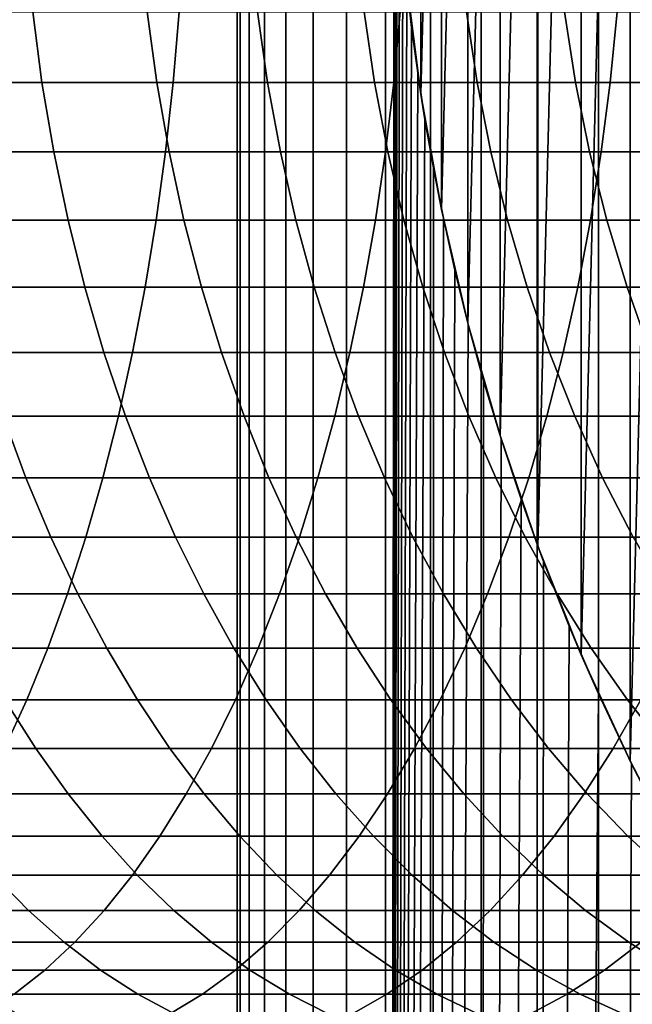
# Model space of a CAD drawing. Header units: metres. Extents: x -244 to 24, y -123 to 0.
# Tile 106 of 146: x -25.57 to -19.73, y -40.51 to -31.12. Entities that reach past the tile are written whole.
import ezdxf

# ---------------------------------------------------------------- set-up
doc = ezdxf.new("R2010")
doc.units = ezdxf.units.M
doc.layers.add('solid_10_231_103_000', color=7, linetype='CONTINUOUS')

msp = doc.modelspace()

# ---------------------------------------------------------------- linework, layer by layer
at = {"layer": 'solid_10_231_103_000'}
for points in [[(-23.5, -107), (-23.470789, -107, 1.171371), (-23.470787, -1, 1.171378), (-23.5, -1)], [(-23.470789, -107, -1.171371), (-23.5, -107), (-23.5, -1), (-23.470787, -1, -1.171379)], [(-23.470789, -107, 1.171371), (-23.383224, -107, 2.339831), (-23.383223, -1, 2.339844), (-23.470787, -1, 1.171378)], [(-23.470787, -1, -1.171379), (-23.383223, -1, -2.339845), (-23.383224, -107, -2.339831), (-23.470789, -107, -1.171371)], [(-23.383224, -107, 2.339831), (-23.237528, -107, 3.502476), (-23.237524, -1, 3.502493), (-23.383223, -1, 2.339844)], [(-23.383223, -1, -2.339845), (-23.237524, -1, -3.502494), (-23.237528, -107, -3.502476), (-23.383224, -107, -2.339831)], [(-23.237528, -107, 3.502476), (-23.034058, -107, 4.656412), (-23.034054, -1, 4.656434), (-23.237524, -1, 3.502493)], [(-23.237524, -1, -3.502494), (-23.034054, -1, -4.656436), (-23.034058, -107, -4.656412), (-23.237528, -107, -3.502476)], [(-23.034058, -107, 4.656412), (-22.773323, -107, 5.798772), (-22.773315, -1, 5.798798), (-23.034054, -1, 4.656434)], [(-23.034054, -1, -4.656436), (-22.773315, -1, -5.7988), (-22.773323, -107, -5.798772), (-23.034058, -107, -4.656412)], [(-22.773323, -107, 5.798772), (-22.455971, -107, 6.926718), (-22.455961, -1, 6.926746), (-22.773315, -1, 5.798798)], [(-22.773315, -1, -5.7988), (-22.455959, -1, -6.926749), (-22.455971, -107, -6.926718), (-22.773323, -107, -5.798772)], [(-22.455971, -107, 6.926718), (-22.082787, -107, 8.037445), (-22.082777, -1, 8.037473), (-22.455961, -1, 6.926746)], [(-22.455959, -1, -6.926749), (-22.082775, -1, -8.037476), (-22.082787, -107, -8.037445), (-22.455971, -107, -6.926718)], [(-22.082787, -107, 8.037445), (-21.654701, -107, 9.128193), (-21.65469, -1, 9.128219), (-22.082777, -1, 8.037473)], [(-22.000078, -28.501669, -8.261148), (-22.082787, -107, -8.037445), (-22.082775, -1, -8.037476)], [(-21.654701, -107, 9.128193), (-21.172779, -107, 10.196246), (-21.172768, -1, 10.196269), (-21.65469, -1, 9.128219)], [(-21.172779, -107, 10.196246), (-20.638218, -107, 11.238949), (-20.638206, -1, 11.23897), (-21.172768, -1, 10.196269)], [(-20.638218, -107, 11.238949), (-20.052347, -107, 12.253709), (-20.052336, -1, 12.253728), (-20.638206, -1, 11.23897)], [(-20.052347, -107, 12.253709), (-19.416624, -107, 13.238004), (-19.416611, -1, 13.238022), (-20.052336, -1, 12.253728)], [(-19.751841, -38.188374, -100), (-19.751841, -18.811626, -100), (-19.23547, -17.823109, -100)], [(-19.23547, -39.176891, -100), (-19.751841, -38.188374, -100), (-19.23547, -17.823109, -100)], [(-20.217093, -37.17577, -100), (-20.217093, -19.82423, -100), (-19.751841, -18.811626, -100)], [(-19.751841, -38.188374, -100), (-20.217093, -37.17577, -100), (-19.751841, -18.811626, -100)], [(-20.630447, -36.140938, -100), (-20.630447, -20.859064, -100), (-20.217093, -19.82423, -100)], [(-20.217093, -37.17577, -100), (-20.630447, -36.140938, -100), (-20.217093, -19.82423, -100)], [(-20.99114, -35.085739, -100), (-20.99114, -21.914261, -100), (-20.630447, -20.859064, -100)], [(-20.630447, -36.140938, -100), (-20.99114, -35.085739, -100), (-20.630447, -20.859064, -100)], [(-21.297712, -34.014267, -100), (-21.297712, -22.985733, -100), (-20.99114, -21.914261, -100)], [(-20.99114, -35.085739, -100), (-21.297712, -34.014267, -100), (-20.99114, -21.914261, -100)], [(-21.549604, -32.928753, -100), (-21.549604, -24.071247, -100), (-21.297712, -22.985733, -100)], [(-21.297712, -34.014267, -100), (-21.549604, -32.928753, -100), (-21.297712, -22.985733, -100)], [(-21.746326, -31.831261, -100), (-21.746326, -25.168739, -100), (-21.549604, -24.071247, -100)], [(-21.549604, -32.928753, -100), (-21.746326, -31.831261, -100), (-21.549604, -24.071247, -100)], [(-21.746326, -31.831261, -100), (-21.887127, -30.72558, -100), (-21.746326, -25.168739, -100)], [(-21.996967, -28.86558, -8.269425), (-22.082787, -107, -8.037445), (-22.000078, -28.501669, -8.261148)], [(-21.987825, -29.233162, -8.293702), (-22.082787, -107, -8.037445), (-21.996967, -28.86558, -8.269425)], [(-21.97224, -29.605482, -8.334903), (-22.082787, -107, -8.037445), (-21.987825, -29.233162, -8.293702)], [(-21.949762, -29.986137, -8.393922), (-22.082787, -107, -8.037445), (-21.97224, -29.605482, -8.334903)], [(-21.919973, -30.375597, -8.47141), (-22.082787, -107, -8.037445), (-21.949762, -29.986137, -8.393922)], [(-21.881695, -30.778101, -8.569798), (-22.082787, -107, -8.037445), (-21.919973, -30.375597, -8.47141)], [(-21.834602, -31.193295, -8.689083), (-22.082787, -107, -8.037445), (-21.881695, -30.778101, -8.569798)], [(-21.834602, -31.193295, -8.689083), (-21.881695, -30.778101, -8.569798), (-21.887127, -30.72558, -100), (-21.746326, -31.831261, -100)], [(-26.490658, -31.71796, 191.008392), (-26.574175, -31.046267, 190.900925), (-25.44813, -31.046267, 189.991058), (-25.360598, -31.71796, 190.095276)], [(-26.199203, -31.046267, 217.816879), (-26.2516, -31.71796, 217.691269), (-24.110025, -31.71796, 216.749908), (-24.052904, -31.046267, 216.873444)], [(-25.360598, -31.71796, 190.095276), (-25.44813, -31.046267, 189.991058), (-24.357391, -31.046267, 189.039139), (-24.26597, -31.71796, 189.139969)], [(-24.26597, -31.71796, 189.139969), (-24.357391, -31.046267, 189.039139), (-23.303528, -31.046267, 188.046555), (-23.208351, -31.71796, 188.143845)], [(-24.052904, -31.046267, 216.873444), (-24.110025, -31.71796, 216.749908), (-22.005682, -31.71796, 215.728012), (-21.943918, -31.046267, 215.849304)], [(-23.208351, -31.71796, 188.143845), (-23.303528, -31.046267, 188.046555), (-22.288059, -31.046267, 187.01474), (-22.18926, -31.71796, 187.108353)], [(-22.18926, -31.71796, 187.108353), (-22.288059, -31.046267, 187.01474), (-21.312441, -31.046267, 185.94516), (-21.210163, -31.71796, 186.034958)], [(-21.943918, -31.046267, 215.849304), (-22.005682, -31.71796, 215.728012), (-19.941597, -31.71796, 214.627075), (-19.875278, -31.046267, 214.745941)], [(-21.210163, -31.71796, 186.034958), (-21.312441, -31.046267, 185.94516), (-20.378077, -31.046267, 184.839355), (-20.272469, -31.71796, 184.925201)], [(-20.272469, -31.71796, 184.925201), (-20.378077, -31.046267, 184.839355), (-19.486313, -31.046267, 183.698914), (-19.377525, -31.71796, 183.780701)], [(-19.875278, -31.046267, 214.745941), (-19.941597, -31.71796, 214.627075), (-17.920736, -31.71796, 213.448669), (-17.84996, -31.046267, 213.564926)], [(-21.776991, -31.624016, -8.832477), (-22.082787, -107, -8.037445), (-21.834602, -31.193295, -8.689083)], [(-21.776991, -31.624016, -8.832477), (-21.834602, -31.193295, -8.689083), (-21.746326, -31.831261, -100)], [(-21.708485, -32.07, -8.99954), (-22.082787, -107, -8.037445), (-21.776991, -31.624016, -8.832477)], [(-21.708485, -32.07, -8.99954), (-21.776991, -31.624016, -8.832477), (-21.746326, -31.831261, -100)], [(-26.383747, -32.380791, 191.14595), (-26.490658, -31.71796, 191.008392), (-25.360598, -31.71796, 190.095276), (-25.248547, -32.380791, 190.228683)], [(-26.2516, -31.71796, 217.691269), (-26.318674, -32.380791, 217.530472), (-24.183147, -32.380791, 216.591766), (-24.110025, -31.71796, 216.749908)], [(-25.248547, -32.380791, 190.228683), (-25.360598, -31.71796, 190.095276), (-24.26597, -31.71796, 189.139969), (-24.148943, -32.380791, 189.269043)], [(-24.148943, -32.380791, 189.269043), (-24.26597, -31.71796, 189.139969), (-23.208351, -31.71796, 188.143845), (-23.086514, -32.380791, 188.268387)], [(-24.110025, -31.71796, 216.749908), (-24.183147, -32.380791, 216.591766), (-22.084747, -32.380791, 215.572769), (-22.005682, -31.71796, 215.728012)], [(-23.086514, -32.380791, 188.268387), (-23.208351, -31.71796, 188.143845), (-22.18926, -31.71796, 187.108353), (-22.062788, -32.380791, 187.22818)], [(-22.062788, -32.380791, 187.22818), (-22.18926, -31.71796, 187.108353), (-21.210163, -31.71796, 186.034958), (-21.079239, -32.380791, 186.149902)], [(-22.005682, -31.71796, 215.728012), (-22.084747, -32.380791, 215.572769), (-20.026491, -32.380791, 214.47493), (-19.941597, -31.71796, 214.627075)], [(-21.079239, -32.380791, 186.149902), (-21.210163, -31.71796, 186.034958), (-20.272469, -31.71796, 184.925201), (-20.13728, -32.380791, 185.03511)], [(-20.13728, -32.380791, 185.03511), (-20.272469, -31.71796, 184.925201), (-19.377525, -31.71796, 183.780701), (-19.238266, -32.380791, 183.885406)], [(-19.941597, -31.71796, 214.627075), (-20.026491, -32.380791, 214.47493), (-18.011339, -32.380791, 213.299866), (-17.920736, -31.71796, 213.448669)], [(-21.627167, -32.532677, -9.193237), (-21.708485, -32.07, -8.99954), (-21.746326, -31.831261, -100), (-21.549604, -32.928753, -100)], [(-21.627167, -32.532677, -9.193237), (-21.654701, -107, -9.128193), (-22.082787, -107, -8.037445), (-21.708485, -32.07, -8.99954)], [(-26.318674, -32.380791, 217.530472), (-26.400206, -33.032593, 217.335007), (-24.27203, -33.032593, 216.399536), (-24.183147, -32.380791, 216.591766)], [(-26.25379, -33.032593, 191.313171), (-26.383747, -32.380791, 191.14595), (-25.248547, -32.380791, 190.228683), (-25.112343, -33.032593, 190.390869)], [(-25.112343, -33.032593, 190.390869), (-25.248547, -32.380791, 190.228683), (-24.148943, -32.380791, 189.269043), (-24.006687, -33.032593, 189.425934)], [(-24.183147, -32.380791, 216.591766), (-24.27203, -33.032593, 216.399536), (-22.180855, -33.032593, 215.384048), (-22.084747, -32.380791, 215.572769)], [(-24.006687, -33.032593, 189.425934), (-24.148943, -32.380791, 189.269043), (-23.086514, -32.380791, 188.268387), (-22.938412, -33.032593, 188.419785)], [(-22.938412, -33.032593, 188.419785), (-23.086514, -32.380791, 188.268387), (-22.062788, -32.380791, 187.22818), (-21.909054, -33.032593, 187.37384)], [(-22.084747, -32.380791, 215.572769), (-22.180855, -33.032593, 215.384048), (-20.129684, -33.032593, 214.289993), (-20.026491, -32.380791, 214.47493)], [(-21.909054, -33.032593, 187.37384), (-22.062788, -32.380791, 187.22818), (-21.079239, -32.380791, 186.149902), (-20.920092, -33.032593, 186.289627)], [(-20.920092, -33.032593, 186.289627), (-21.079239, -32.380791, 186.149902), (-20.13728, -32.380791, 185.03511), (-19.97295, -33.032593, 185.168701)], [(-19.97295, -33.032593, 185.168701), (-20.13728, -32.380791, 185.03511), (-19.238266, -32.380791, 183.885406), (-19.068989, -33.032593, 184.012665)], [(-20.026491, -32.380791, 214.47493), (-20.129684, -33.032593, 214.289993), (-18.121471, -33.032593, 213.118958), (-18.011339, -32.380791, 213.299866)], [(-21.53244, -33.011887, -9.412973), (-21.654701, -107, -9.128193), (-21.627167, -32.532677, -9.193237)], [(-21.53244, -33.011887, -9.412973), (-21.627167, -32.532677, -9.193237), (-21.549604, -32.928753, -100)], [(-21.421936, -33.509731, -9.661817), (-21.53244, -33.011887, -9.412973), (-21.549604, -32.928753, -100), (-21.297712, -34.014267, -100)], [(-26.400206, -33.032593, 217.335007), (-26.495928, -33.671242, 217.105515), (-24.376387, -33.671242, 216.173843), (-24.27203, -33.032593, 216.399536)], [(-26.101212, -33.671242, 191.509506), (-26.25379, -33.032593, 191.313171), (-25.112343, -33.032593, 190.390869), (-24.952431, -33.671242, 190.581268)], [(-24.952431, -33.671242, 190.581268), (-25.112343, -33.032593, 190.390869), (-24.006687, -33.032593, 189.425934), (-23.83967, -33.671242, 189.610138)], [(-24.27203, -33.032593, 216.399536), (-24.376387, -33.671242, 216.173843), (-22.293692, -33.671242, 215.162476), (-22.180855, -33.032593, 215.384048)], [(-23.83967, -33.671242, 189.610138), (-24.006687, -33.032593, 189.425934), (-22.938412, -33.032593, 188.419785), (-22.764532, -33.671242, 188.597519)], [(-22.764532, -33.671242, 188.597519), (-22.938412, -33.032593, 188.419785), (-21.909054, -33.032593, 187.37384), (-21.728559, -33.671242, 187.544861)], [(-22.180855, -33.032593, 215.384048), (-22.293692, -33.671242, 215.162476), (-20.250843, -33.671242, 214.072861), (-20.129684, -33.032593, 214.289993)], [(-21.728559, -33.671242, 187.544861), (-21.909054, -33.032593, 187.37384), (-20.920092, -33.032593, 186.289627), (-20.733242, -33.671242, 186.45369)], [(-21.421936, -33.509731, -9.661817), (-21.654701, -107, -9.128193), (-21.53244, -33.011887, -9.412973)], [(-20.733242, -33.671242, 186.45369), (-20.920092, -33.032593, 186.289627), (-19.97295, -33.032593, 185.168701), (-19.780014, -33.671242, 185.325562)], [(-20.129684, -33.032593, 214.289993), (-20.250843, -33.671242, 214.072861), (-18.250774, -33.671242, 212.906586), (-18.121471, -33.032593, 213.118958)], [(-19.780014, -33.671242, 185.325562), (-19.97295, -33.032593, 185.168701), (-19.068989, -33.032593, 184.012665), (-18.870245, -33.671242, 184.162094)], [(-21.294643, -34.026321, -9.939221), (-21.654701, -107, -9.128193), (-21.421936, -33.509731, -9.661817)], [(-21.294643, -34.026321, -9.939221), (-21.421936, -33.509731, -9.661817), (-21.297712, -34.014267, -100)], [(-26.495928, -33.671242, 217.105515), (-26.605532, -34.294655, 216.842758), (-24.495872, -34.294655, 215.915421), (-24.376387, -33.671242, 216.173843)], [(-25.926508, -34.294655, 191.734314), (-26.101212, -33.671242, 191.509506), (-24.952431, -33.671242, 190.581268), (-24.769331, -34.294655, 190.799286)], [(-24.769331, -34.294655, 190.799286), (-24.952431, -33.671242, 190.581268), (-23.83967, -33.671242, 189.610138), (-23.648436, -34.294655, 189.82106)], [(-24.376387, -33.671242, 216.173843), (-24.495872, -34.294655, 215.915421), (-22.422892, -34.294655, 214.908768), (-22.293692, -33.671242, 215.162476)], [(-23.648436, -34.294655, 189.82106), (-23.83967, -33.671242, 189.610138), (-22.764532, -33.671242, 188.597519), (-22.565437, -34.294655, 188.801041)], [(-22.565437, -34.294655, 188.801041), (-22.764532, -33.671242, 188.597519), (-21.728559, -33.671242, 187.544861), (-21.521893, -34.294655, 187.740677)], [(-22.293692, -33.671242, 215.162476), (-22.422892, -34.294655, 214.908768), (-20.389568, -34.294655, 213.824249), (-20.250843, -33.671242, 214.072861)], [(-21.521893, -34.294655, 187.740677), (-21.728559, -33.671242, 187.544861), (-20.733242, -33.671242, 186.45369), (-20.5193, -34.294655, 186.641525)], [(-20.5193, -34.294655, 186.641525), (-20.733242, -33.671242, 186.45369), (-19.780014, -33.671242, 185.325562), (-19.559103, -34.294655, 185.505142)], [(-20.250843, -33.671242, 214.072861), (-20.389568, -34.294655, 213.824249), (-18.398827, -34.294655, 212.663406), (-18.250774, -33.671242, 212.906586)], [(-19.559103, -34.294655, 185.505142), (-19.780014, -33.671242, 185.325562), (-18.870245, -33.671242, 184.162094), (-18.642685, -34.294655, 184.333176)], [(-21.148167, -34.562374, -10.247195), (-21.172779, -107, -10.196246), (-21.654701, -107, -9.128193), (-21.294643, -34.026321, -9.939221)], [(-21.148167, -34.562374, -10.247195), (-21.294643, -34.026321, -9.939221), (-21.297712, -34.014267, -100), (-20.99114, -35.085739, -100)], [(-26.605532, -34.294655, 216.842758), (-26.728657, -34.900795, 216.547577), (-24.630102, -34.900795, 215.625137), (-24.495872, -34.294655, 215.915421)], [(-25.730251, -34.900795, 191.986847), (-25.926508, -34.294655, 191.734314), (-24.769331, -34.294655, 190.799286), (-24.563641, -34.900795, 191.044189)], [(-24.563641, -34.900795, 191.044189), (-24.769331, -34.294655, 190.799286), (-23.648436, -34.294655, 189.82106), (-23.433607, -34.900795, 190.057999)], [(-24.495872, -34.294655, 215.915421), (-24.630102, -34.900795, 215.625137), (-22.568031, -34.900795, 214.623779), (-22.422892, -34.294655, 214.908768)], [(-23.433607, -34.900795, 190.057999), (-23.648436, -34.294655, 189.82106), (-22.565437, -34.294655, 188.801041), (-22.34178, -34.900795, 189.029648)], [(-22.422892, -34.294655, 214.908768), (-22.568031, -34.900795, 214.623779), (-20.545408, -34.900795, 213.544952), (-20.389568, -34.294655, 213.824249)], [(-22.34178, -34.900795, 189.029648), (-22.565437, -34.294655, 188.801041), (-21.521893, -34.294655, 187.740677), (-21.289728, -34.900795, 187.960663)], [(-21.289728, -34.900795, 187.960663), (-21.521893, -34.294655, 187.740677), (-20.5193, -34.294655, 186.641525), (-20.278961, -34.900795, 186.852539)], [(-20.389568, -34.294655, 213.824249), (-20.545408, -34.900795, 213.544952), (-18.565145, -34.900795, 212.390213), (-18.398827, -34.294655, 212.663406)], [(-20.278961, -34.900795, 186.852539), (-20.5193, -34.294655, 186.641525), (-19.559103, -34.294655, 185.505142), (-19.310938, -34.900795, 185.706894)], [(-20.981012, -35.118069, -10.585232), (-21.172779, -107, -10.196246), (-21.148167, -34.562374, -10.247195)], [(-20.981012, -35.118069, -10.585232), (-21.148167, -34.562374, -10.247195), (-20.99114, -35.085739, -100)], [(-26.725348, -35.48769, 193.172058), (-26.931767, -34.900795, 192.884583), (-25.730251, -34.900795, 191.986847), (-25.513083, -35.48769, 192.266281)], [(-26.728657, -34.900795, 216.547577), (-26.864904, -35.48769, 216.220947), (-24.778635, -35.48769, 215.303894), (-24.630102, -34.900795, 215.625137)], [(-25.513083, -35.48769, 192.266281), (-25.730251, -34.900795, 191.986847), (-24.563641, -34.900795, 191.044189), (-24.336031, -35.48769, 191.315201)], [(-24.630102, -34.900795, 215.625137), (-24.778635, -35.48769, 215.303894), (-22.728636, -35.48769, 214.308395), (-22.568031, -34.900795, 214.623779)], [(-24.336031, -35.48769, 191.315201), (-24.563641, -34.900795, 191.044189), (-23.433607, -34.900795, 190.057999), (-23.195887, -35.48769, 190.320175)], [(-23.195887, -35.48769, 190.320175), (-23.433607, -34.900795, 190.057999), (-22.34178, -34.900795, 189.029648), (-22.09429, -35.48769, 189.282639)], [(-22.568031, -34.900795, 214.623779), (-22.728636, -35.48769, 214.308395), (-20.717857, -35.48769, 213.235901), (-20.545408, -34.900795, 213.544952)], [(-22.09429, -35.48769, 189.282639), (-22.34178, -34.900795, 189.029648), (-21.289728, -34.900795, 187.960663), (-21.032822, -35.48769, 188.204071)], [(-21.032822, -35.48769, 188.204071), (-21.289728, -34.900795, 187.960663), (-20.278961, -34.900795, 186.852539), (-20.013012, -35.48769, 187.086044)], [(-20.545408, -34.900795, 213.544952), (-20.717857, -35.48769, 213.235901), (-18.749186, -35.48769, 212.087921), (-18.565145, -34.900795, 212.390213)], [(-20.013012, -35.48769, 187.086044), (-20.278961, -34.900795, 186.852539), (-19.310938, -34.900795, 185.706894), (-19.036325, -35.48769, 185.930145)], [(-20.790642, -35.693581, -10.954416), (-20.981012, -35.118069, -10.585232), (-20.99114, -35.085739, -100), (-20.630447, -36.140938, -100)], [(-20.790642, -35.693581, -10.954416), (-21.172779, -107, -10.196246), (-20.981012, -35.118069, -10.585232)], [(-26.864904, -35.48769, 216.220947), (-27.013828, -36.053425, 215.863922), (-24.940989, -36.053425, 214.952774), (-24.778635, -35.48769, 215.303894)], [(-26.499722, -36.053425, 193.486282), (-26.725348, -35.48769, 193.172058), (-25.513083, -35.48769, 192.266281), (-25.275705, -36.053425, 192.571732)], [(-25.275705, -36.053425, 192.571732), (-25.513083, -35.48769, 192.266281), (-24.336031, -35.48769, 191.315201), (-24.087244, -36.053425, 191.611435)], [(-24.778635, -35.48769, 215.303894), (-24.940989, -36.053425, 214.952774), (-22.904186, -36.053425, 213.963684), (-22.728636, -35.48769, 214.308395)], [(-24.087244, -36.053425, 191.611435), (-24.336031, -35.48769, 191.315201), (-23.195887, -35.48769, 190.320175), (-22.936049, -36.053425, 190.60675)], [(-22.936049, -36.053425, 190.60675), (-23.195887, -35.48769, 190.320175), (-22.09429, -35.48769, 189.282639), (-21.823771, -36.053425, 189.559158)], [(-22.728636, -35.48769, 214.308395), (-22.904186, -36.053425, 213.963684), (-20.906349, -36.053425, 212.898087), (-20.717857, -35.48769, 213.235901)], [(-21.823771, -36.053425, 189.559158), (-22.09429, -35.48769, 189.282639), (-21.032822, -35.48769, 188.204071), (-20.752014, -36.053425, 188.470139)], [(-20.752014, -36.053425, 188.470139), (-21.032822, -35.48769, 188.204071), (-20.013012, -35.48769, 187.086044), (-19.722319, -36.053425, 187.341278)], [(-20.717857, -35.48769, 213.235901), (-20.906349, -36.053425, 212.898087), (-18.950352, -36.053425, 211.757507), (-18.749186, -35.48769, 212.087921)], [(-19.722319, -36.053425, 187.341278), (-20.013012, -35.48769, 187.086044), (-19.036325, -35.48769, 185.930145), (-18.736164, -36.053425, 186.174179)], [(-20.575701, -36.287586, -11.352998), (-20.638218, -107, -11.238949), (-21.172779, -107, -10.196246), (-20.790642, -35.693581, -10.954416)], [(-20.575701, -36.287586, -11.352998), (-20.790642, -35.693581, -10.954416), (-20.630447, -36.140938, -100)], [(-27.013828, -36.053425, 215.863922), (-27.174942, -36.596149, 215.477676), (-25.116631, -36.596149, 214.572906), (-24.940989, -36.053425, 214.952774)], [(-26.255629, -36.596149, 193.826233), (-26.499722, -36.053425, 193.486282), (-25.275705, -36.053425, 192.571732), (-25.018898, -36.596149, 192.902176)], [(-25.018898, -36.596149, 192.902176), (-25.275705, -36.053425, 192.571732), (-24.087244, -36.053425, 191.611435), (-23.818092, -36.596149, 191.9319)], [(-24.940989, -36.053425, 214.952774), (-25.116631, -36.596149, 214.572906), (-23.094105, -36.596149, 213.590759), (-22.904186, -36.053425, 213.963684)], [(-23.818092, -36.596149, 191.9319), (-24.087244, -36.053425, 191.611435), (-22.936049, -36.053425, 190.60675), (-22.654938, -36.596149, 190.916794)], [(-22.904186, -36.053425, 213.963684), (-23.094105, -36.596149, 213.590759), (-21.110271, -36.596149, 212.532623), (-20.906349, -36.053425, 212.898087)], [(-22.654938, -36.596149, 190.916794), (-22.936049, -36.053425, 190.60675), (-21.823771, -36.053425, 189.559158), (-21.531109, -36.596149, 189.858322)], [(-21.531109, -36.596149, 189.858322), (-21.823771, -36.053425, 189.559158), (-20.752014, -36.053425, 188.470139), (-20.448219, -36.596149, 188.757996)], [(-20.906349, -36.053425, 212.898087), (-21.110271, -36.596149, 212.532623), (-19.167984, -36.596149, 211.40004), (-18.950352, -36.053425, 211.757507)], [(-20.448219, -36.596149, 188.757996), (-20.752014, -36.053425, 188.470139), (-19.722319, -36.053425, 187.341278), (-19.407829, -36.596149, 187.617386)], [(-20.331276, -36.904716, -11.785129), (-20.575701, -36.287586, -11.352998), (-20.630447, -36.140938, -100), (-20.217093, -37.17577, -100)], [(-20.331276, -36.904716, -11.785129), (-20.638218, -107, -11.238949), (-20.575701, -36.287586, -11.352998)], [(-27.174942, -36.596149, 215.477676), (-27.347721, -37.114098, 215.063461), (-25.304991, -37.114098, 214.165543), (-25.116631, -36.596149, 214.572906)], [(-25.993862, -37.114098, 194.190796), (-26.255629, -36.596149, 193.826233), (-25.018898, -36.596149, 192.902176), (-24.743498, -37.114098, 193.256561)], [(-25.116631, -36.596149, 214.572906), (-25.304991, -37.114098, 214.165543), (-23.297773, -37.114098, 213.190826), (-23.094105, -36.596149, 213.590759)], [(-24.743498, -37.114098, 193.256561), (-25.018898, -36.596149, 192.902176), (-23.818092, -36.596149, 191.9319), (-23.529453, -37.114098, 192.275589)], [(-23.529453, -37.114098, 192.275589), (-23.818092, -36.596149, 191.9319), (-22.654938, -36.596149, 190.916794), (-22.353476, -37.114098, 191.249283)], [(-23.094105, -36.596149, 213.590759), (-23.297773, -37.114098, 213.190826), (-21.328959, -37.114098, 212.140701), (-21.110271, -36.596149, 212.532623)], [(-22.353476, -37.114098, 191.249283), (-22.654938, -36.596149, 190.916794), (-21.531109, -36.596149, 189.858322), (-21.217257, -37.114098, 190.179138)], [(-21.217257, -37.114098, 190.179138), (-21.531109, -36.596149, 189.858322), (-20.448219, -36.596149, 188.757996), (-20.122431, -37.114098, 189.066681)], [(-21.110271, -36.596149, 212.532623), (-21.328959, -37.114098, 212.140701), (-19.401373, -37.114098, 211.016693), (-19.167984, -36.596149, 211.40004)], [(-20.122431, -37.114098, 189.066681), (-20.448219, -36.596149, 188.757996), (-19.407829, -36.596149, 187.617386), (-19.07057, -37.114098, 187.913498)], [(-20.053686, -37.547421, -12.251518), (-20.638218, -107, -11.238949), (-20.331276, -36.904716, -11.785129)], [(-20.053686, -37.547421, -12.251518), (-20.331276, -36.904716, -11.785129), (-20.217093, -37.17577, -100)], [(-27.347721, -37.114098, 215.063461), (-27.531601, -37.605583, 214.622635), (-25.505453, -37.605583, 213.73201), (-25.304991, -37.114098, 214.165543)], [(-25.715275, -37.605583, 194.578781), (-25.993862, -37.114098, 194.190796), (-24.743498, -37.114098, 193.256561), (-24.450401, -37.605583, 193.633698)], [(-25.304991, -37.114098, 214.165543), (-25.505453, -37.605583, 213.73201), (-23.51453, -37.605583, 212.765198), (-23.297773, -37.114098, 213.190826)], [(-24.450401, -37.605583, 193.633698), (-24.743498, -37.114098, 193.256561), (-23.529453, -37.114098, 192.275589), (-23.222269, -37.605583, 192.641342)], [(-23.222269, -37.605583, 192.641342), (-23.529453, -37.114098, 192.275589), (-22.353476, -37.114098, 191.249283), (-22.032644, -37.605583, 191.603134)], [(-23.297773, -37.114098, 213.190826), (-23.51453, -37.605583, 212.765198), (-21.561695, -37.605583, 211.723602), (-21.328959, -37.114098, 212.140701)], [(-22.032644, -37.605583, 191.603134), (-22.353476, -37.114098, 191.249283), (-21.217257, -37.114098, 190.179138), (-20.88324, -37.605583, 190.520569)], [(-21.328959, -37.114098, 212.140701), (-21.561695, -37.605583, 211.723602), (-19.649757, -37.605583, 210.608719), (-19.401373, -37.114098, 211.016693)], [(-20.88324, -37.605583, 190.520569), (-21.217257, -37.114098, 190.179138), (-20.122431, -37.114098, 189.066681), (-19.775707, -37.605583, 189.395203)], [(-19.737686, -38.217491, -12.754361), (-20.053686, -37.547421, -12.251518), (-20.217093, -37.17577, -100), (-19.751841, -38.188374, -100)], [(-19.775707, -37.605583, 189.395203), (-20.122431, -37.114098, 189.066681), (-19.07057, -37.114098, 187.913498), (-18.711639, -37.605583, 188.228638)], [(-19.737686, -38.217491, -12.754361), (-20.052347, -107, -12.253708), (-20.638218, -107, -11.238949), (-20.053686, -37.547421, -12.251518)], [(-27.531601, -37.605583, 214.622635), (-27.725983, -38.068996, 214.156631), (-25.717365, -38.068996, 213.273712), (-25.505453, -37.605583, 213.73201)], [(-26.73634, -38.068996, 195.89624), (-27.015074, -37.605583, 195.47522), (-25.715275, -37.605583, 194.578781), (-25.420778, -38.068996, 194.988922)], [(-25.505453, -37.605583, 213.73201), (-25.717365, -38.068996, 213.273712), (-23.743666, -38.068996, 212.315262), (-23.51453, -37.605583, 212.765198)], [(-25.420778, -38.068996, 194.988922), (-25.715275, -37.605583, 194.578781), (-24.450401, -37.605583, 193.633698), (-24.140566, -38.068996, 194.032379)], [(-24.140566, -38.068996, 194.032379), (-24.450401, -37.605583, 193.633698), (-23.222269, -37.605583, 192.641342), (-22.897539, -38.068996, 193.027985)], [(-23.51453, -37.605583, 212.765198), (-23.743666, -38.068996, 212.315262), (-21.807726, -38.068996, 211.282684), (-21.561695, -37.605583, 211.723602)], [(-22.897539, -38.068996, 193.027985), (-23.222269, -37.605583, 192.641342), (-22.032644, -37.605583, 191.603134), (-21.693489, -38.068996, 191.977188)], [(-21.693489, -38.068996, 191.977188), (-22.032644, -37.605583, 191.603134), (-20.88324, -37.605583, 190.520569), (-20.530146, -38.068996, 190.8815)], [(-21.561695, -37.605583, 211.723602), (-21.807726, -38.068996, 211.282684), (-19.912329, -38.068996, 210.177429), (-19.649757, -37.605583, 210.608719)], [(-20.530146, -38.068996, 190.8815), (-20.88324, -37.605583, 190.520569), (-19.775707, -37.605583, 189.395203), (-19.409182, -38.068996, 189.742477)], [(-19.649757, -37.605583, 210.608719), (-19.912329, -38.068996, 210.177429), (-18.0602, -38.068996, 209.001114), (-17.781466, -37.605583, 209.422134)], [(-19.409182, -38.068996, 189.742477), (-19.775707, -37.605583, 189.395203), (-18.711639, -37.605583, 188.228638), (-18.332211, -38.068996, 188.561783)], [(-26.443455, -38.502827, 196.338623), (-26.73634, -38.068996, 195.89624), (-25.420778, -38.068996, 194.988922), (-25.111332, -38.502827, 195.419891)], [(-25.717365, -38.068996, 213.273712), (-25.940033, -38.502827, 212.792145), (-23.984434, -38.502827, 211.842484), (-23.743666, -38.068996, 212.315262)], [(-25.111332, -38.502827, 195.419891), (-25.420778, -38.068996, 194.988922), (-24.140566, -38.068996, 194.032379), (-23.815001, -38.502827, 194.451309)], [(-23.815001, -38.502827, 194.451309), (-24.140566, -38.068996, 194.032379), (-22.897539, -38.068996, 193.027985), (-22.556326, -38.502827, 193.434265)], [(-23.743666, -38.068996, 212.315262), (-23.984434, -38.502827, 211.842484), (-22.066246, -38.502827, 210.819366), (-21.807726, -38.068996, 211.282684)], [(-22.556326, -38.502827, 193.434265), (-22.897539, -38.068996, 193.027985), (-21.693489, -38.068996, 191.977188), (-21.337116, -38.502827, 192.370239)], [(-21.807726, -38.068996, 211.282684), (-22.066246, -38.502827, 210.819366), (-20.188231, -38.502827, 209.724258), (-19.912329, -38.068996, 210.177429)], [(-21.337116, -38.502827, 192.370239), (-21.693489, -38.068996, 191.977188), (-20.530146, -38.068996, 190.8815), (-20.159126, -38.502827, 191.260742)], [(-20.159126, -38.502827, 191.260742), (-20.530146, -38.068996, 190.8815), (-19.409182, -38.068996, 189.742477), (-19.02405, -38.502827, 190.107391)], [(-19.912329, -38.068996, 210.177429), (-20.188231, -38.502827, 209.724258), (-18.353085, -38.502827, 208.558731), (-18.0602, -38.068996, 209.001114)], [(-19.371365, -38.92709, -13.304143), (-19.737686, -38.217491, -12.754361), (-19.751841, -38.188374, -100), (-19.23547, -39.176891, -100)], [(-19.371365, -38.92709, -13.304143), (-19.416624, -107, -13.238004), (-20.052347, -107, -12.253708), (-19.737686, -38.217491, -12.754361)], [(-26.137377, -38.905663, 196.800934), (-26.443455, -38.502827, 196.338623), (-25.111332, -38.502827, 195.419891), (-24.787945, -38.905663, 195.87027)], [(-25.940033, -38.502827, 212.792145), (-26.172733, -38.905663, 212.288879), (-24.236048, -38.905663, 211.348404), (-23.984434, -38.502827, 211.842484)], [(-24.787945, -38.905663, 195.87027), (-25.111332, -38.502827, 195.419891), (-23.815001, -38.502827, 194.451309), (-23.47477, -38.905663, 194.889099)], [(-23.984434, -38.502827, 211.842484), (-24.236048, -38.905663, 211.348404), (-22.336412, -38.905663, 210.33519), (-22.066246, -38.502827, 210.819366)], [(-23.47477, -38.905663, 194.889099), (-23.815001, -38.502827, 194.451309), (-22.556326, -38.502827, 193.434265), (-22.199739, -38.905663, 193.858841)], [(-22.199739, -38.905663, 193.858841), (-22.556326, -38.502827, 193.434265), (-21.337116, -38.502827, 192.370239), (-20.964689, -38.905663, 192.780991)], [(-22.066246, -38.502827, 210.819366), (-22.336412, -38.905663, 210.33519), (-20.476559, -38.905663, 209.250671), (-20.188231, -38.502827, 209.724258)], [(-20.964689, -38.905663, 192.780991), (-21.337116, -38.502827, 192.370239), (-20.159126, -38.502827, 191.260742), (-19.771393, -38.905663, 191.657089)], [(-20.188231, -38.502827, 209.724258), (-20.476559, -38.905663, 209.250671), (-18.659164, -38.905663, 208.096405), (-18.353085, -38.502827, 208.558731)], [(-19.771393, -38.905663, 191.657089), (-20.159126, -38.502827, 191.260742), (-19.02405, -38.502827, 190.107391), (-18.621569, -38.905663, 190.488739)], [(-26.172733, -38.905663, 212.288879), (-26.414707, -39.276188, 211.765564), (-24.497688, -39.276188, 210.834641), (-24.236048, -38.905663, 211.348404)], [(-25.819101, -39.276188, 197.281677), (-26.137377, -38.905663, 196.800934), (-24.787945, -38.905663, 195.87027), (-24.451672, -39.276188, 196.338593)], [(-24.451672, -39.276188, 196.338593), (-24.787945, -38.905663, 195.87027), (-23.47477, -38.905663, 194.889099), (-23.120981, -39.276188, 195.34433)], [(-24.236048, -38.905663, 211.348404), (-24.497688, -39.276188, 210.834641), (-22.617344, -39.276188, 209.831711), (-22.336412, -38.905663, 210.33519)], [(-23.120981, -39.276188, 195.34433), (-23.47477, -38.905663, 194.889099), (-22.199739, -38.905663, 193.858841), (-21.828945, -39.276188, 194.300339)], [(-22.336412, -38.905663, 210.33519), (-22.617344, -39.276188, 209.831711), (-20.776379, -39.276188, 208.758209), (-20.476559, -38.905663, 209.250671)], [(-21.828945, -39.276188, 194.300339), (-22.199739, -38.905663, 193.858841), (-20.964689, -38.905663, 192.780991), (-20.577421, -39.276188, 193.208115)], [(-20.577421, -39.276188, 193.208115), (-20.964689, -38.905663, 192.780991), (-19.771393, -38.905663, 191.657089), (-19.36821, -39.276188, 192.069214)], [(-20.476559, -38.905663, 209.250671), (-20.776379, -39.276188, 208.758209), (-18.977438, -39.276188, 207.615677), (-18.659164, -38.905663, 208.096405)], [(-19.36821, -39.276188, 192.069214), (-19.771393, -38.905663, 191.657089), (-18.621569, -38.905663, 190.488739), (-18.203049, -39.276188, 190.8853)], [(-26.910976, -39.613194, 198.681961), (-27.221306, -39.276188, 198.172241), (-25.819101, -39.276188, 197.281677), (-25.489668, -39.613194, 197.779266)], [(-26.414707, -39.276188, 211.765564), (-26.665163, -39.613194, 211.223907), (-24.768501, -39.613194, 210.302872), (-24.497688, -39.276188, 210.834641)], [(-25.489668, -39.613194, 197.779266), (-25.819101, -39.276188, 197.281677), (-24.451672, -39.276188, 196.338593), (-24.103607, -39.613194, 196.823334)], [(-24.497688, -39.276188, 210.834641), (-24.768501, -39.613194, 210.302872), (-22.908125, -39.613194, 209.310593), (-22.617344, -39.276188, 209.831711)], [(-24.103607, -39.613194, 196.823334), (-24.451672, -39.276188, 196.338593), (-23.120981, -39.276188, 195.34433), (-22.754789, -39.613194, 195.815536)], [(-22.754789, -39.613194, 195.815536), (-23.120981, -39.276188, 195.34433), (-21.828945, -39.276188, 194.300339), (-21.44515, -39.613194, 194.757324)], [(-22.617344, -39.276188, 209.831711), (-22.908125, -39.613194, 209.310593), (-21.086708, -39.613194, 208.248489), (-20.776379, -39.276188, 208.758209)], [(-21.44515, -39.613194, 194.757324), (-21.828945, -39.276188, 194.300339), (-20.577421, -39.276188, 193.208115), (-20.176577, -39.613194, 193.650208)], [(-20.776379, -39.276188, 208.758209), (-21.086708, -39.613194, 208.248489), (-19.306871, -39.613194, 207.118088), (-18.977438, -39.276188, 207.615677)], [(-20.176577, -39.613194, 193.650208), (-20.577421, -39.276188, 193.208115), (-19.36821, -39.276188, 192.069214), (-18.950891, -39.613194, 192.495804)], [(-26.665163, -39.613194, 211.223907), (-26.923285, -39.915585, 210.665665), (-25.047604, -39.915585, 209.754822), (-24.768501, -39.613194, 210.302872)], [(-26.591146, -39.915585, 199.207291), (-26.910976, -39.613194, 198.681961), (-25.489668, -39.613194, 197.779266), (-25.150152, -39.915585, 198.292099)], [(-25.150152, -39.915585, 198.292099), (-25.489668, -39.613194, 197.779266), (-24.103607, -39.613194, 196.823334), (-23.744892, -39.915585, 197.322922)], [(-24.768501, -39.613194, 210.302872), (-25.047604, -39.915585, 209.754822), (-23.207806, -39.915585, 208.773514), (-22.908125, -39.613194, 209.310593)], [(-23.744892, -39.915585, 197.322922), (-24.103607, -39.613194, 196.823334), (-22.754789, -39.613194, 195.815536), (-22.37739, -39.915585, 196.301163)], [(-22.908125, -39.613194, 209.310593), (-23.207806, -39.915585, 208.773514), (-21.406536, -39.915585, 207.72316), (-21.086708, -39.613194, 208.248489)], [(-22.37739, -39.915585, 196.301163), (-22.754789, -39.613194, 195.815536), (-21.44515, -39.613194, 194.757324), (-21.04961, -39.915585, 195.228287)], [(-21.04961, -39.915585, 195.228287), (-21.44515, -39.613194, 194.757324), (-20.176577, -39.613194, 193.650208), (-19.763464, -39.915585, 194.105835)], [(-21.086708, -39.613194, 208.248489), (-21.406536, -39.915585, 207.72316), (-19.646389, -39.915585, 206.605255), (-19.306871, -39.613194, 207.118088)], [(-19.763464, -39.915585, 194.105835), (-20.176577, -39.613194, 193.650208), (-18.950891, -39.613194, 192.495804), (-18.5208, -39.915585, 192.93544)], [(-26.923285, -39.915585, 210.665665), (-27.188231, -40.182369, 210.092667), (-25.334084, -40.182369, 209.192276), (-25.047604, -39.915585, 209.754822)], [(-26.262863, -40.182369, 199.746506), (-26.591146, -39.915585, 199.207291), (-25.150152, -39.915585, 198.292099), (-24.801659, -40.182369, 198.818481)], [(-25.047604, -39.915585, 209.754822), (-25.334084, -40.182369, 209.192276), (-23.515409, -40.182369, 208.222244), (-23.207806, -39.915585, 208.773514)], [(-24.801659, -40.182369, 198.818481), (-25.150152, -39.915585, 198.292099), (-23.744892, -39.915585, 197.322922), (-23.376692, -40.182369, 197.835709)], [(-23.376692, -40.182369, 197.835709), (-23.744892, -39.915585, 197.322922), (-22.37739, -39.915585, 196.301163), (-21.990011, -40.182369, 196.799622)], [(-23.207806, -39.915585, 208.773514), (-23.515409, -40.182369, 208.222244), (-21.734821, -40.182369, 207.183945), (-21.406536, -39.915585, 207.72316)], [(-21.990011, -40.182369, 196.799622), (-22.37739, -39.915585, 196.301163), (-21.04961, -39.915585, 195.228287), (-20.643612, -40.182369, 195.7117)], [(-21.406536, -39.915585, 207.72316), (-21.734821, -40.182369, 207.183945), (-19.994881, -40.182369, 206.078873), (-19.646389, -39.915585, 206.605255)], [(-20.643612, -40.182369, 195.7117), (-21.04961, -39.915585, 195.228287), (-19.763464, -39.915585, 194.105835), (-19.339428, -40.182369, 194.573517)], [(-19.646389, -39.915585, 206.605255), (-19.994881, -40.182369, 206.078873), (-18.29809, -40.182369, 204.908646), (-17.929892, -39.915585, 205.421432)], [(-19.339428, -40.182369, 194.573517), (-19.763464, -39.915585, 194.105835), (-18.5208, -39.915585, 192.93544), (-18.079338, -40.182369, 193.386688)], [(-27.188231, -40.182369, 210.092667), (-27.459135, -40.412678, 209.506775), (-25.627008, -40.412678, 208.617081), (-25.334084, -40.182369, 209.192276)], [(-25.927195, -40.412678, 200.297852), (-26.262863, -40.182369, 199.746506), (-24.801659, -40.182369, 198.818481), (-24.445328, -40.412678, 199.356689)], [(-25.334084, -40.182369, 209.192276), (-25.627008, -40.412678, 208.617081), (-23.829931, -40.412678, 207.658554), (-23.515409, -40.182369, 208.222244)], [(-24.445328, -40.412678, 199.356689), (-24.801659, -40.182369, 198.818481), (-23.376692, -40.182369, 197.835709), (-23.00021, -40.412678, 198.360031)], [(-23.515409, -40.182369, 208.222244), (-23.829931, -40.412678, 207.658554), (-22.07049, -40.412678, 206.632599), (-21.734821, -40.182369, 207.183945)], [(-23.00021, -40.412678, 198.360031), (-23.376692, -40.182369, 197.835709), (-21.990011, -40.182369, 196.799622), (-21.59392, -40.412678, 197.309296)], [(-21.734821, -40.182369, 207.183945), (-22.07049, -40.412678, 206.632599), (-20.351213, -40.412678, 205.540649), (-19.994881, -40.182369, 206.078873)], [(-21.59392, -40.412678, 197.309296), (-21.990011, -40.182369, 196.799622), (-20.643612, -40.182369, 195.7117), (-20.228479, -40.412678, 196.205994)], [(-20.228479, -40.412678, 196.205994), (-20.643612, -40.182369, 195.7117), (-19.339428, -40.182369, 194.573517), (-18.905855, -40.412678, 195.051697)], [(-19.994881, -40.182369, 206.078873), (-20.351213, -40.412678, 205.540649), (-18.674574, -40.412678, 204.384308), (-18.29809, -40.182369, 204.908646)], [(-25.585236, -40.605762, 200.859528), (-25.927195, -40.412678, 200.297852), (-24.445328, -40.412678, 199.356689), (-24.082317, -40.605762, 199.904999)], [(-25.627008, -40.412678, 208.617081), (-25.925423, -40.605762, 208.031113), (-24.150349, -40.605762, 207.08432), (-23.829931, -40.412678, 207.658554)], [(-24.082317, -40.605762, 199.904999), (-24.445328, -40.412678, 199.356689), (-23.00021, -40.412678, 198.360031), (-22.616673, -40.605762, 198.89418)], [(-23.829931, -40.412678, 207.658554), (-24.150349, -40.605762, 207.08432), (-22.412449, -40.605762, 206.070923), (-22.07049, -40.412678, 206.632599)], [(-22.616673, -40.605762, 198.89418), (-23.00021, -40.412678, 198.360031), (-21.59392, -40.412678, 197.309296), (-21.190407, -40.605762, 197.828522)], [(-22.07049, -40.412678, 206.632599), (-22.412449, -40.605762, 206.070923), (-20.714222, -40.605762, 204.99234), (-20.351213, -40.412678, 205.540649)], [(-21.190407, -40.605762, 197.828522), (-21.59392, -40.412678, 197.309296), (-20.228479, -40.412678, 196.205994), (-19.805571, -40.605762, 196.709534)], [(-20.351213, -40.412678, 205.540649), (-20.714222, -40.605762, 204.99234), (-19.058111, -40.605762, 203.850159), (-18.674574, -40.412678, 204.384308)], [(-19.805571, -40.605762, 196.709534), (-20.228479, -40.412678, 196.205994), (-18.905855, -40.412678, 195.051697), (-18.464157, -40.605762, 195.538864)]]:
    msp.add_3dface(points, dxfattribs=at)

doc.saveas('drawing.dxf')
